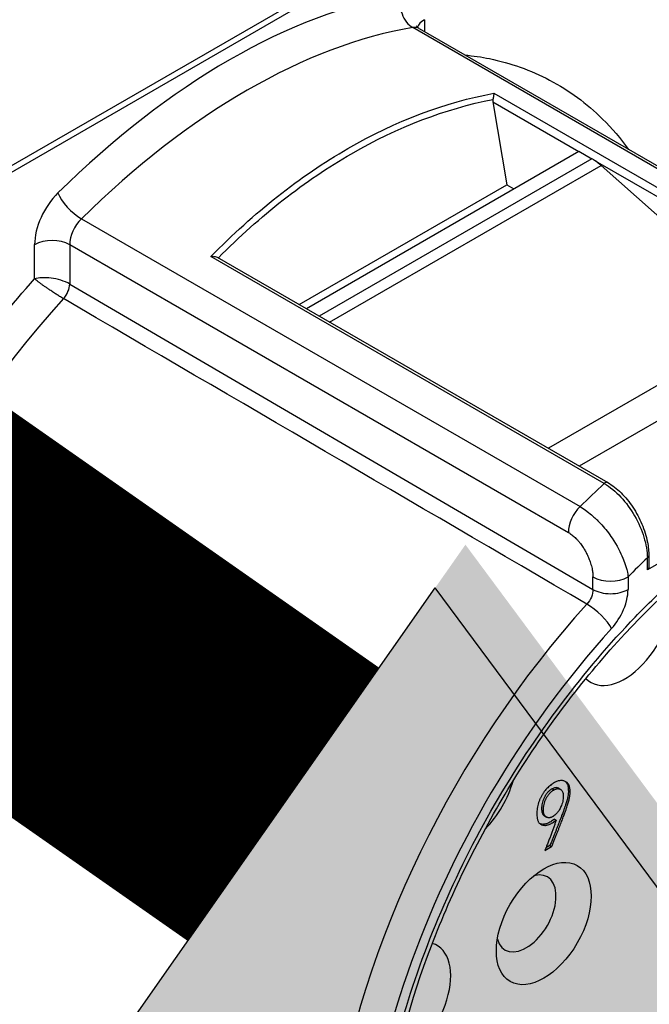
# Model space of a CAD drawing. Header units: millimetres. Extents: x 0 to 3390, y 0 to 1680.
# Tile 160 of 194: x 2081 to 2093, y 685 to 705. Entities that reach past the tile are written whole.
import ezdxf

# ---------------------------------------------------------------- set-up
doc = ezdxf.new("R2010")
doc.units = ezdxf.units.MM
doc.header["$LTSCALE"] = 0.2
doc.layers.add('01_Object Line', color=4, linetype='Continuous')
doc.layers.add('07_Special Line2', color=76, linetype='Continuous')

# ---------------------------------------------------------------- blocks, each defined once
blk = doc.blocks.new('A$C2453ee8b')
for p, q in [((185.733, 52.058), (174.895, 45.801)), ((185.757, 51.942), (174.919, 45.685)), ((194.068, 43.395), (184.027, 49.192)), ((184.262, 49.351), (184.262, 49.112)), ((184.159, 49.172), (194.2, 43.375)), ((185.66, 47.87), (193.581, 43.297)), ((184.908, 47.695), (184.908, 47.694)), ((185.641, 47.698), (185.919, 46.028)), ((185.641, 47.698), (187.372, 46.699)), ((181.886, 43.531), (187.375, 46.701)), ((187.375, 46.701), (187.636, 46.55)), ((187.636, 46.55), (182.146, 43.381)), ((182.353, 43.261), (187.819, 46.417)), ((182.401, 46.563), (182.402, 46.563)), ((187.704, 46.507), (193.49, 43.166)), ((187.819, 46.417), (191.294, 43.335)), ((181.74, 43.615), (185.919, 46.028)), ((185.919, 46.028), (186.065, 45.944)), ((177.356, 45.34), (187.397, 39.543)), ((176.413, 44.132), (176.413, 44.82)), ((177.12, 44.82), (177.12, 44.027)), ((177.12, 44.82), (187.161, 39.022)), ((187.884, 40.008), (179.962, 44.581)), ((180.091, 44.567), (187.954, 40.028)), ((177.12, 44.027), (177.119, 44.028)), ((177.12, 44.027), (187.656, 37.874)), ((191.294, 43.335), (186.76, 40.717)), ((191.843, 42.934), (187.381, 40.358)), ((194.409, 41.534), (188.752, 38.268)), ((188.752, 38.268), (188.752, 38.51)), ((188.782, 38.551), (188.782, 38.309)), ((187.656, 37.874), (187.656, 38.128)), ((188.363, 38.128), (188.363, 37.874)), ((186.84, 33.859), (186.876, 33.839)), ((186.969, 33.868), (187.005, 33.847)), ((186.66, 33.401), (186.624, 33.422)), ((186.683, 33.31), (186.718, 33.29)), ((186.879, 33.244), (186.915, 33.224)), ((186.688, 32.615), (186.825, 32.693)), ((186.789, 32.713), (186.709, 32.668)), ((186.789, 32.713), (186.825, 32.693))]:
    blk.add_line(p, q)
for centre, major_axis, ratio, start_param, end_param in [((180.338, 36.621), (7.3, 12.644), 0.57735, 0.444261, 1.126535), ((184.145, 49.645), (0.083, -0.493), 0.737238, 4.166242, 5.737039), ((180.691, 36.417), (7.05, 12.211), 0.57735, 0.444261, 1.126535), ((183.909, 48.739), (0.25, 0.433), 0.57735, 0, 0.444261), ((184.616, 49.147), (-0.5, 0), 0.57735, 5.497787, 6.102954), ((185.712, 47.739), (0.0293, 0.0971), 0.680497, 1.710788, 2.198035), ((176.237, 38.989), (-6.25, -10.825), 0.57735, 2.740154, 2.740179), ((187.636, 45.734), (-0.5, 0.866), 0.57735, 5.235988, 5.400977), ((177.12, 45.228), (0.5, 0.866), 0.57735, 1.126535, 2.356194), ((177.237, 45.657), (0.351, -0.356), 0.350923, 3.80596, 5.376756), ((177.474, 45.024), (-0.25, -0.433), 0.57735, 4.268128, 5.497787), ((176.767, 44.615), (0.5, 0), 0.57735, 0.785398, 2.356194), ((176.908, 43.905), (-0.15, -0.26), 0.572364, 1.208719, 2.355262), ((176.908, 43.904), (0.151, 0.259), 0.574024, 4.354073, 5.500643), ((180.689, 36.418), (-6.349, -10.996), 0.57735, 4.351223, 6.286888), ((189.787, 31.165), (-5.55, -9.612), 0.57735, 0.040172, 3.101421), ((190.503, 30.752), (-5.701, -9.875), 0.57735, 0.068676, 3.072917), ((191.299, 30.292), (5.703, 9.878), 0.57735, 3.139124, 6.285654), ((190.732, 30.62), (-7.05, -12.211), 0.57735, 4.216743, 4.268128), ((187.904, 39.941), (0.05, 0.0866), 0.57735, 6.283179, 7.358335), ((187.515, 39.227), (-0.25, -0.433), 0.57735, 4.268128, 5.497787), ((187.904, 32.253), (4.375, 7.578), 0.57735, 0.89325, 0.893328), ((191.581, 30.13), (-6.45, -11.172), 0.57735, 4.242265, 4.28746), ((188.682, 38.551), (0.1, 0), 0.57735, 5.497787, 6.283186), ((188.257, 32.049), (-4.125, -7.145), 0.57735, 4.036385, 4.036825), ((188.291, 37.171), (-0.675, -1.169), 0.57735, 3.887038, 3.887117), ((188.682, 38.309), (0.1, 0), 0.57735, 5.497787, 6.283185), ((188.01, 38.332), (0.5, 0), 0.57735, 3.926991, 5.497787), ((188.291, 37.171), (-0.675, -1.169), 0.57735, 6.120656, 8.81255), ((188.01, 38.078), (-0.5, 0), 0.57735, 0.785398, 2.356195), ((191.229, 30.333), (-6.31, -10.929), 0.57735, 4.353953, 6.286888), ((187.678, 37.292), (-0.37, 0.336), 0.286435, 3.788347, 5.353907), ((143.002, 37.07), (64, 0), 0.57735, 3.141593, 6.283185), ((191.581, 30.13), (6.06, 10.496), 0.577351, 1.212355, 3.926993), ((187.938, 37.375), (0.425, 0.736), 0.57735, 3.877473, 3.877488), ((188.257, 32.049), (-4.125, -7.145), 0.57735, 6.069017, 8.631713), ((185.156, 33.894), (0.675, 1.169), 0.57735, 4.284912, 5.132368), ((186.313, 31.348), (-0.425, -0.736), 0.57735, 5.760586, 9.947377), ((183.838, 29.536), (0.675, 1.169), 0.57735, 3.774143, 6.410405)]:
    blk.add_ellipse(centre, major_axis=major_axis, ratio=ratio, start_param=start_param, end_param=end_param)
blk.add_ellipse((186.666, 31.144), major_axis=(0.675, 1.169), ratio=0.57735)
for points, knots in [([(184.159, 49.172), (184.146, 49.179), (184.134, 49.189), (184.116, 49.206), (184.111, 49.214), (184.107, 49.221), (184.106, 49.222), (184.106, 49.222)], [5.4977871, 5.4977871, 5.4977871, 5.4977871, 5.6548668, 5.6548668, 5.8119464, 5.8119464, 5.9026968, 5.9026968, 5.9026968, 5.9026968]), ([(185.077, 48.641), (185.246, 48.624), (185.411, 48.6), (185.571, 48.567), (185.996, 48.48), (186.401, 48.336), (186.784, 48.134), (187.175, 47.929), (187.531, 47.667), (187.852, 47.349), (188.04, 47.163), (188.214, 46.959), (188.374, 46.738)], [0.0379984, 0.0379984, 0.0379984, 0.0379984, 0.0625, 0.0625, 0.0625, 0.125, 0.125, 0.125, 0.1875, 0.1875, 0.1875, 0.2238129, 0.2238129, 0.2238129, 0.2238129]), ([(179.962, 44.581), (180.827, 45.465), (181.76, 46.2), (182.723, 46.756), (183.686, 47.312), (184.679, 47.689), (185.66, 47.87)], [0.0000001, 0.0000001, 0.0000001, 0.0000001, 0.5, 0.5, 0.5, 0.9999999, 0.9999999, 0.9999999, 0.9999999]), ([(185.66, 47.87), (185.659, 47.869), (185.659, 47.868), (185.659, 47.861), (185.658, 47.853), (185.657, 47.835), (185.655, 47.824), (185.652, 47.802), (185.65, 47.79), (185.646, 47.767), (185.644, 47.756), (185.642, 47.745)], [-0.00081594, -0.00081594, -0.00081594, -0.00081594, 0, 0, 0.00434523, 0.00434523, 0.00866843, 0.00866843, 0.01260538, 0.01260538, 0.01598949, 0.01598949, 0.01598949, 0.01598949]), ([(180.113, 44.554), (180.954, 45.404), (181.859, 46.113), (182.792, 46.652), (183.727, 47.191), (184.689, 47.56), (185.642, 47.745)], [-0.9993651, -0.9993651, -0.9993651, -0.9993651, -0.5, -0.5, -0.5, 0, 0, 0, 0]), ([(179.962, 44.581), (179.965, 44.582), (179.968, 44.582), (179.983, 44.584), (179.996, 44.585), (180.022, 44.585), (180.035, 44.584), (180.062, 44.58), (180.075, 44.576), (180.088, 44.569), (180.09, 44.568), (180.091, 44.567)], [-0.01668635, -0.01668635, -0.01668635, -0.01668635, -0.01587552, -0.01587552, -0.01199498, -0.01199498, -0.00809868, -0.00809868, -0.00371514, -0.00371514, -0.00314307, -0.00314307, -0.00314307, -0.00314307]), ([(171.007, 31.471), (171.013, 31.793), (171.032, 32.124), (171.064, 32.465), (171.124, 33.12), (171.23, 33.792), (171.382, 34.48), (171.536, 35.173), (171.733, 35.871), (171.975, 36.575), (172.215, 37.274), (172.501, 37.978), (172.832, 38.687), (173.156, 39.38), (173.509, 40.048), (173.892, 40.691), (174.266, 41.32), (174.667, 41.926), (175.095, 42.509), (175.514, 43.079), (175.954, 43.62), (176.413, 44.132)], [0.5918305, 0.5918305, 0.5918305, 0.5918305, 0.625, 0.625, 0.625, 0.6875, 0.6875, 0.6875, 0.75, 0.75, 0.75, 0.8125, 0.8125, 0.8125, 0.875, 0.875, 0.875, 0.9375, 0.9375, 0.9375, 1, 1, 1, 1]), ([(177.119, 44.028), (177.068, 44.057), (177.006, 44.083), (176.941, 44.103), (176.877, 44.123), (176.809, 44.137), (176.744, 44.145), (176.615, 44.162), (176.498, 44.156), (176.413, 44.132)], [-1, -1, -1, -1, -0.75, -0.75, -0.75, -0.5, -0.5, -0.5, 0, 0, 0, 0]), ([(176.994, 43.733), (176.97, 43.747), (176.922, 43.775), (176.86, 43.814), (176.8, 43.852), (176.743, 43.89), (176.688, 43.928), (176.65, 43.954), (176.615, 43.977), (176.582, 44.001), (176.551, 44.023), (176.528, 44.04), (176.506, 44.056), (176.478, 44.078), (176.445, 44.105), (176.423, 44.123), (176.413, 44.132)], [0, 0, 0, 0, 0.01020783, 0.01894268, 0.02273913, 0.03195605, 0.03947484, 0.04279924, 0.04608711, 0.05257088, 0.0557799, 0.05897145, 0.06242711, 0.06586948, 0.07270408, 0.07945663, 0.07945663, 0.07945663, 0.07945663]), ([(197.562, 41.248), (198.234, 40.854), (198.801, 40.286), (199.689, 38.851), (199.999, 37.973), (200.331, 35.977), (200.34, 34.85), (200.049, 32.481), (199.747, 31.24), (198.867, 28.772), (198.29, 27.547), (196.921, 25.232), (196.128, 24.142), (194.403, 22.204), (193.471, 21.356), (191.552, 19.988), (190.565, 19.47), (188.634, 18.831), (187.688, 18.708), (186.138, 18.872), (185.506, 19.07), (184.943, 19.391)], [5.50149, 5.50149, 5.50149, 5.50149, 5.798462, 5.798462, 6.109762, 6.109762, 6.434877, 6.434877, 6.761469, 6.761469, 7.086942, 7.086942, 7.411965, 7.411965, 7.737547, 7.737547, 8.064225, 8.064225, 8.388566, 8.388566, 8.635677, 8.635677, 8.635677, 8.635677]), ([(185.582, 20.422), (184.974, 20.777), (184.469, 21.314), (183.738, 22.692), (183.5, 23.513), (183.306, 25.35), (183.342, 26.36), (183.68, 28.481), (183.982, 29.592), (184.826, 31.805), (185.369, 32.906), (186.64, 34.982), (187.368, 35.957), (188.932, 37.677), (189.767, 38.424), (191.455, 39.613), (192.306, 40.057), (193.936, 40.608), (194.713, 40.714), (195.993, 40.607), (196.522, 40.446), (196.988, 40.179)], [2.358663, 2.358663, 2.358663, 2.358663, 2.70322, 2.70322, 3.027083, 3.027083, 3.341486, 3.341486, 3.655974, 3.655974, 3.971449, 3.971449, 4.287227, 4.287227, 4.602472, 4.602472, 4.916679, 4.916679, 5.232072, 5.232072, 5.495319, 5.495319, 5.495319, 5.495319]), ([(187.884, 40.008), (187.997, 39.942), (188.112, 39.849), (188.217, 39.736), (188.321, 39.624), (188.417, 39.493), (188.496, 39.354), (188.576, 39.216), (188.639, 39.068), (188.682, 38.925), (188.726, 38.781), (188.75, 38.639), (188.752, 38.51)], [-1, -1, -1, -1, -0.75, -0.75, -0.75, -0.5, -0.5, -0.5, -0.25, -0.25, -0.25, 0, 0, 0, 0]), ([(187.954, 40.028), (188.046, 39.975), (188.137, 39.904), (188.308, 39.736), (188.389, 39.637), (188.531, 39.424), (188.593, 39.308), (188.692, 39.071), (188.731, 38.947), (188.772, 38.733), (188.782, 38.639), (188.782, 38.551)], [0, 0, 0, 0, 0.0377779, 0.0377779, 0.0761829, 0.0761829, 0.114725, 0.114725, 0.1544706, 0.1544706, 0.1859958, 0.1859958, 0.1859958, 0.1859958]), ([(191.581, 20.49), (191.057, 20.187), (190.548, 19.946), (190.055, 19.767), (189.536, 19.579), (189.02, 19.454), (188.508, 19.392), (187.981, 19.329), (187.48, 19.34), (187.005, 19.425), (186.525, 19.511), (186.083, 19.671), (185.677, 19.905), (185.276, 20.137), (184.914, 20.445), (184.592, 20.829), (184.279, 21.202), (184.021, 21.626), (183.818, 22.1), (183.72, 22.329), (183.632, 22.578), (183.555, 22.846), (183.48, 23.105), (183.419, 23.369), (183.372, 23.636), (183.279, 24.162), (183.232, 24.72), (183.232, 25.31), (183.232, 25.915), (183.278, 26.528), (183.37, 27.151), (183.466, 27.806), (183.616, 28.488), (183.818, 29.197), (184.027, 29.926), (184.287, 30.654), (184.598, 31.382), (184.912, 32.117), (185.272, 32.836), (185.677, 33.538), (186.079, 34.233), (186.526, 34.909), (187.021, 35.567), (187.5, 36.206), (187.996, 36.789), (188.508, 37.319), (188.756, 37.575), (189.015, 37.826), (189.285, 38.072), (189.548, 38.31), (189.807, 38.53), (190.062, 38.732), (190.563, 39.129), (191.07, 39.475), (191.581, 39.77)], [0, 0, 0, 0, 0.0625, 0.0625, 0.0625, 0.125, 0.125, 0.125, 0.1875, 0.1875, 0.1875, 0.25, 0.25, 0.25, 0.3125, 0.3125, 0.3125, 0.375, 0.375, 0.375, 0.40625, 0.40625, 0.40625, 0.4375, 0.4375, 0.4375, 0.5, 0.5, 0.5, 0.5625, 0.5625, 0.5625, 0.625, 0.625, 0.625, 0.6875, 0.6875, 0.6875, 0.75, 0.75, 0.75, 0.8125, 0.8125, 0.8125, 0.875, 0.875, 0.875, 0.90625, 0.90625, 0.90625, 0.9375, 0.9375, 0.9375, 1, 1, 1, 1]), ([(183.529, 24.675), (183.997, 24.405), (184.532, 24.254), (185.695, 24.197), (186.326, 24.303), (187.64, 24.768), (188.324, 25.143), (189.656, 26.121), (190.303, 26.727), (191.49, 28.1), (192.031, 28.867), (192.957, 30.487), (193.342, 31.339), (193.918, 33.049), (194.109, 33.906), (194.274, 35.546), (194.246, 36.329), (193.96, 37.734), (193.703, 38.36), (193.044, 39.267), (192.688, 39.594), (192.279, 39.83)], [3.926991, 3.926991, 3.926991, 3.926991, 4.215107, 4.215107, 4.521181, 4.521181, 4.847796, 4.847796, 5.177416, 5.177416, 5.505459, 5.505459, 5.832795, 5.832795, 6.160901, 6.160901, 6.490561, 6.490561, 6.816636, 6.816636, 7.068583, 7.068583, 7.068583, 7.068583]), ([(187.397, 39.543), (187.425, 39.527), (187.482, 39.493), (187.566, 39.427), (187.658, 39.355), (187.714, 39.298), (187.738, 39.275), (187.753, 39.26), (187.802, 39.21), (187.834, 39.175), (187.909, 39.092), (187.979, 39.001), (188.041, 38.909), (188.144, 38.755), (188.212, 38.617), (188.257, 38.507), (188.363, 38.248), (188.363, 38.133), (188.363, 38.128)], [-1, -1, -1, -1, -0.875, -0.875, -0.875, -0.7531665, -0.7531665, -0.7531665, -0.6774673, -0.6774673, -0.6774673, -0.5, -0.5, -0.5, -0.3512367, -0.3512367, -0.3512367, -0.0000001, -0.0000001, -0.0000001, -0.0000001]), ([(187.161, 39.022), (187.179, 39.012), (187.218, 38.986), (187.27, 38.945), (187.316, 38.901), (187.353, 38.862), (187.387, 38.821), (187.427, 38.769), (187.469, 38.707), (187.511, 38.634), (187.549, 38.559), (187.579, 38.49), (187.601, 38.428), (187.618, 38.376), (187.632, 38.323), (187.645, 38.259), (187.654, 38.194), (187.656, 38.147), (187.656, 38.128)], [0, 0, 0, 0, 0.0074476, 0.0168053, 0.0221929, 0.0280387, 0.033538, 0.0387033, 0.0480235, 0.0559998, 0.0639175, 0.0733644, 0.0786622, 0.0843356, 0.0905816, 0.0962476, 0.1057698, 0.1128351, 0.1128351, 0.1128351, 0.1128351]), ([(187.656, 37.874), (187.657, 37.827), (187.645, 37.773), (187.624, 37.721), (187.602, 37.669), (187.57, 37.619), (187.534, 37.578)], [-1, -1, -1, -1, -0.5, -0.5, -0.5, 0, 0, 0, 0]), ([(188.032, 37.088), (188.13, 37.196), (188.215, 37.33), (188.273, 37.468), (188.273, 37.468), (188.273, 37.468), (188.273, 37.468), (188.275, 37.473), (188.31, 37.543), (188.34, 37.675), (188.351, 37.726), (188.363, 37.795), (188.363, 37.874)], [0, 0, 0, 0, 0.499965, 0.499965, 0.499965, 0.500055, 0.500055, 0.500055, 0.75, 0.75, 0.75, 1, 1, 1, 1]), ([(186.825, 32.693), (186.835, 32.718), (186.854, 32.767), (186.883, 32.838), (186.91, 32.906), (186.936, 32.971), (186.96, 33.033), (186.983, 33.091), (187.004, 33.146), (187.024, 33.197), (187.043, 33.245), (187.059, 33.29), (187.075, 33.332), (187.09, 33.37), (187.102, 33.405), (187.114, 33.437), (187.124, 33.465), (187.135, 33.498), (187.147, 33.535), (187.16, 33.578), (187.172, 33.617), (187.18, 33.654), (187.187, 33.688), (187.192, 33.719), (187.196, 33.748), (187.197, 33.782), (187.196, 33.819), (187.193, 33.859), (187.187, 33.893), (187.18, 33.922), (187.168, 33.947), (187.153, 33.968), (187.134, 33.987), (187.112, 34.002), (187.087, 34.015), (187.06, 34.023), (187.031, 34.026), (187.001, 34.025), (186.97, 34.02), (186.94, 34.012), (186.91, 34), (186.88, 33.985), (186.848, 33.965), (186.816, 33.942), (186.782, 33.913), (186.746, 33.88), (186.71, 33.844), (186.676, 33.803), (186.646, 33.758), (186.618, 33.71), (186.593, 33.66), (186.571, 33.607), (186.553, 33.551), (186.539, 33.493), (186.529, 33.434), (186.525, 33.374), (186.527, 33.315), (186.533, 33.268), (186.541, 33.231), (186.55, 33.206), (186.562, 33.184), (186.576, 33.166), (186.592, 33.15), (186.612, 33.139), (186.634, 33.129), (186.658, 33.124), (186.684, 33.121), (186.712, 33.123), (186.742, 33.13), (186.773, 33.14), (186.806, 33.155), (186.841, 33.173), (186.878, 33.197), (186.902, 33.215), (186.915, 33.224)], [0, 0, 0, 0, 0.023122, 0.045212, 0.066237, 0.086244, 0.10522, 0.12321, 0.140137, 0.155954, 0.170831, 0.184679, 0.197508, 0.20931, 0.220049, 0.229725, 0.23842, 0.246136, 0.260066, 0.273119, 0.285395, 0.29677, 0.307442, 0.317395, 0.32669, 0.335278, 0.351168, 0.365564, 0.378561, 0.390235, 0.401561, 0.413506, 0.42603, 0.439532, 0.453231, 0.46674, 0.479921, 0.493195, 0.506157, 0.518687, 0.530693, 0.542486, 0.554643, 0.567642, 0.581592, 0.596639, 0.611996, 0.627122, 0.642366, 0.657792, 0.673588, 0.690009, 0.707007, 0.725077, 0.743802, 0.76339, 0.783944, 0.805812, 0.816904, 0.82776, 0.838497, 0.84916, 0.860023, 0.870997, 0.882392, 0.894193, 0.90625, 0.918356, 0.930684, 0.943359, 0.956584, 0.970372, 0.984817, 1, 1, 1, 1]), ([(187.092, 34.012), (187.094, 34.01), (187.103, 34.003), (187.118, 33.989), (187.133, 33.967), (187.144, 33.943), (187.152, 33.913), (187.158, 33.879), (187.161, 33.839), (187.162, 33.802), (187.16, 33.769), (187.157, 33.74), (187.152, 33.709), (187.145, 33.675), (187.136, 33.638), (187.125, 33.598), (187.112, 33.556), (187.1, 33.518), (187.089, 33.485), (187.079, 33.457), (187.067, 33.426), (187.054, 33.391), (187.04, 33.352), (187.024, 33.311), (187.007, 33.266), (186.988, 33.218), (186.969, 33.166), (186.947, 33.111), (186.924, 33.053), (186.9, 32.992), (186.874, 32.927), (186.847, 32.859), (186.819, 32.787), (186.799, 32.738), (186.789, 32.713)], [0.569516, 0.569516, 0.569516, 0.569516, 0.5739703, 0.5864939, 0.598439, 0.6097654, 0.6214385, 0.6344362, 0.6488324, 0.6647216, 0.6733096, 0.6826049, 0.6925582, 0.7032301, 0.7146053, 0.7268807, 0.7399337, 0.7538639, 0.7615796, 0.7702747, 0.7799508, 0.7906897, 0.8024916, 0.8153205, 0.8291692, 0.8440464, 0.8598634, 0.8767895, 0.89478, 0.9137556, 0.9337628, 0.9547882, 0.9768781, 1, 1, 1, 1]), ([(186.84, 33.859), (186.834, 33.856), (186.819, 33.85), (186.796, 33.833), (186.771, 33.811), (186.748, 33.788), (186.729, 33.767), (186.716, 33.75), (186.703, 33.73), (186.691, 33.71), (186.679, 33.688), (186.669, 33.665), (186.659, 33.641), (186.647, 33.607), (186.635, 33.564), (186.625, 33.514), (186.621, 33.466), (186.623, 33.436), (186.624, 33.422)], [0, 0, 0, 0, 0.050391, 0.108057, 0.173694, 0.249089, 0.289439, 0.32971, 0.370439, 0.412971, 0.456436, 0.501677, 0.549379, 0.599806, 0.701397, 0.800564, 0.899249, 1, 1, 1, 1]), ([(186.66, 33.401), (186.659, 33.416), (186.657, 33.445), (186.661, 33.493), (186.67, 33.543), (186.682, 33.586), (186.694, 33.62), (186.704, 33.645), (186.715, 33.668), (186.726, 33.69), (186.738, 33.71), (186.751, 33.729), (186.765, 33.747), (186.784, 33.768), (186.806, 33.79), (186.832, 33.812), (186.855, 33.829), (186.869, 33.836), (186.876, 33.839)], [0, 0, 0, 0, 0.100751, 0.199436, 0.298603, 0.400194, 0.450621, 0.498323, 0.543564, 0.587029, 0.629561, 0.67029, 0.710561, 0.750911, 0.826306, 0.891943, 0.949609, 1, 1, 1, 1]), ([(186.969, 33.868), (186.965, 33.87), (186.952, 33.876), (186.929, 33.882), (186.9, 33.882), (186.871, 33.875), (186.85, 33.865), (186.84, 33.859)], [0.6508032, 0.6508032, 0.6508032, 0.6508032, 0.6976572, 0.7776863, 0.8528619, 0.9264738, 1, 1, 1, 1]), ([(186.876, 33.839), (186.886, 33.844), (186.906, 33.854), (186.936, 33.862), (186.964, 33.862), (186.991, 33.855), (187.014, 33.842), (187.033, 33.822), (187.047, 33.797), (187.055, 33.765), (187.059, 33.727), (187.057, 33.682), (187.052, 33.631), (187.045, 33.594), (187.041, 33.575)], [0, 0, 0, 0, 0.073526, 0.147138, 0.222314, 0.302343, 0.382378, 0.459503, 0.535919, 0.614252, 0.697443, 0.788445, 0.889108, 1, 1, 1, 1]), ([(187.041, 33.575), (187.035, 33.558), (187.023, 33.526), (187.004, 33.481), (186.984, 33.442), (186.963, 33.408), (186.94, 33.379), (186.914, 33.351), (186.885, 33.326), (186.859, 33.307), (186.837, 33.293), (186.82, 33.285), (186.804, 33.279), (186.788, 33.276), (186.772, 33.274), (186.757, 33.276), (186.741, 33.279), (186.727, 33.285), (186.713, 33.292), (186.701, 33.303), (186.69, 33.314), (186.68, 33.328), (186.673, 33.343), (186.667, 33.361), (186.662, 33.38), (186.66, 33.394), (186.66, 33.401)], [0, 0, 0, 0, 0.072623, 0.137075, 0.193807, 0.243729, 0.292049, 0.342865, 0.398307, 0.458806, 0.490268, 0.520961, 0.551624, 0.582671, 0.614076, 0.646798, 0.680733, 0.716362, 0.752414, 0.787987, 0.822755, 0.857217, 0.892027, 0.927091, 0.963051, 1, 1, 1, 1]), ([(186.624, 33.422), (186.625, 33.414), (186.627, 33.4), (186.632, 33.381), (186.638, 33.364), (186.645, 33.348), (186.655, 33.335), (186.665, 33.323), (186.675, 33.315), (186.681, 33.311), (186.683, 33.31)], [0, 0, 0, 0, 0.0369494, 0.0729086, 0.1079735, 0.1427826, 0.1772452, 0.2120129, 0.2475861, 0.2616704, 0.2616704, 0.2616704, 0.2616704]), ([(186.879, 33.244), (186.867, 33.235), (186.842, 33.217), (186.806, 33.194), (186.771, 33.175), (186.738, 33.16), (186.706, 33.15), (186.677, 33.144), (186.649, 33.142), (186.622, 33.144), (186.603, 33.149), (186.593, 33.152), (186.59, 33.154)], [0, 0, 0, 0, 0.0151826, 0.0296282, 0.0434163, 0.0566415, 0.0693159, 0.081644, 0.0937495, 0.1058074, 0.1176076, 0.1220031, 0.1220031, 0.1220031, 0.1220031]), ([(186.915, 33.224), (186.907, 33.201), (186.892, 33.156), (186.867, 33.086), (186.841, 33.013), (186.814, 32.938), (186.785, 32.861), (186.754, 32.781), (186.722, 32.699), (186.7, 32.643), (186.688, 32.615)], [0, 0, 0, 0, 0.110602, 0.225759, 0.344403, 0.467211, 0.594204, 0.725403, 0.860584, 1, 1, 1, 1])]:
    blk.add_open_spline(points, degree=3, knots=knots)
for points in [[(187.704, 46.507), (187.681, 46.522), (187.659, 46.537), (187.636, 46.55)], [(187.534, 37.578), (184.021, 39.629), (180.508, 41.681), (176.994, 43.733)]]:
    blk.add_open_spline(points, degree=3)
blk = doc.blocks.new('A$C90b512e3')
at = {"layer": '07_Special Line2'}
blk.add_hatch(color=256, dxfattribs=at).paths.add_polyline_path([(158.573, 39.599), (141.385, 62.772), (130.919, 47.825)])
for p in [(131.791, 49.07), (154.837, 42.215)]:
    blk.add_line(p, (140.513, 61.527), dxfattribs=at)
at = {"layer": '07_Special Line2', "const_width": 9.6}
blk.add_lwpolyline([(136.152, 55.298), (81.262, 93.733)], dxfattribs=at)

msp = doc.modelspace()

# ---------------------------------------------------------------- block references
at = {"xscale": 0.7, "yscale": 0.7, "zscale": 0.7}
msp.add_blockref('A$C90b512e3', (1990.744, 650.633), dxfattribs=at)
at = {"layer": '01_Object Line'}
msp.add_blockref('A$C2453ee8b', (1904.625, 655.797), dxfattribs=at)

doc.saveas('drawing.dxf')
